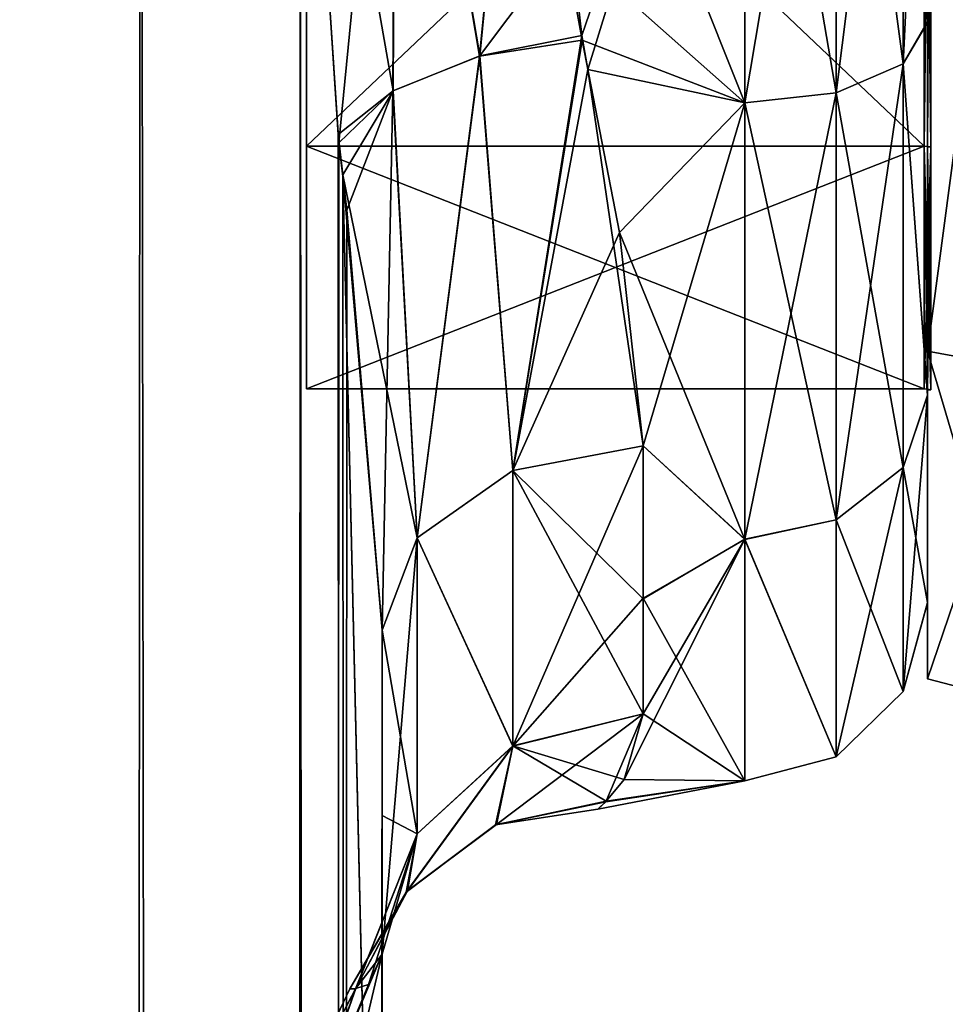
# Model space of a CAD drawing. Extents: x -23 to 700, y -2000 to 0.
# Tile 183 of 196: x 673 to 690, y -56 to -37. Entities that reach past the tile are written whole.
import ezdxf

# ---------------------------------------------------------------- set-up
doc = ezdxf.new("R2010")
doc.units = 0
doc.header["$LTSCALE"] = 65.149826
for name, color, linetype in [('1000', 7, 'CONTINUOUS'), ('1001', 7, 'CONTINUOUS'), ('1036', 7, 'CONTINUOUS'), ('1037', 7, 'CONTINUOUS'), ('1038', 7, 'CONTINUOUS'), ('1039', 7, 'CONTINUOUS'), ('1040', 7, 'CONTINUOUS'), ('1833', 7, 'CONTINUOUS'), ('1834', 7, 'CONTINUOUS'), ('1835', 7, 'CONTINUOUS'), ('1836', 7, 'CONTINUOUS'), ('1839', 7, 'CONTINUOUS'), ('1840', 7, 'CONTINUOUS'), ('1843', 7, 'CONTINUOUS'), ('1844', 7, 'CONTINUOUS'), ('2015', 7, 'CONTINUOUS'), ('2016', 7, 'CONTINUOUS'), ('989', 7, 'CONTINUOUS'), ('991', 7, 'CONTINUOUS'), ('993', 7, 'CONTINUOUS'), ('995', 7, 'CONTINUOUS'), ('996', 7, 'CONTINUOUS')]:
    doc.layers.add(name, color=color, linetype=linetype)

msp = doc.modelspace()

# ---------------------------------------------------------------- linework, layer by layer
at = {"layer": '1000', "linetype": 'CONTINUOUS'}
for points in [[(667.05, -83.45, 66), (673.208, -1916.55, 64.321), (669.864, -20, 65.679), (667.05, -83.45, 66)], [(669.864, -20, 65.679), (673.208, -1916.55, 64.321), (674.923, -19.999, 63.209), (669.864, -20, 65.679)], [(673.208, -1916.55, 64.321), (677.779, -1916.55, 59.744), (674.923, -19.999, 63.209), (673.208, -1916.55, 64.321)], [(674.923, -19.999, 63.209), (677.779, -1916.55, 59.744), (677.976, -28, 59.571), (674.923, -19.999, 63.209)], [(677.779, -1916.55, 59.744), (679.55, -1916.55, 53.5), (677.976, -28, 59.571), (677.779, -1916.55, 59.744)], [(677.976, -28, 59.571), (679.55, -1916.55, 53.5), (678.706, -39.011, 58.015), (677.976, -28, 59.571)], [(678.706, -39.011, 58.015), (679.55, -1916.55, 53.5), (678.793, -39.785, 57.784), (678.706, -39.011, 58.015)], [(679.55, -71.85, 53.5), (679.55, -48.512, 53.5), (678.793, -39.785, 57.784), (679.55, -71.85, 53.5)], [(679.55, -1916.55, 53.5), (679.55, -71.85, 53.5), (678.793, -39.785, 57.784), (679.55, -1916.55, 53.5)]]:
    msp.add_3dface(points, dxfattribs=at)
at = {"layer": '1001', "linetype": 'CONTINUOUS'}
for points in [[(679.55, -59.284, 16.805), (679.55, -54.723, 21.735), (677.888, -61.758, 22.908), (679.55, -59.284, 16.805)], [(679.55, -54.723, 21.735), (679.036, -55.385, 28.968), (677.888, -58.664, 27.538), (679.55, -54.723, 21.735)], [(677.888, -61.758, 22.908), (679.55, -54.723, 21.735), (677.888, -58.664, 27.538), (677.888, -61.758, 22.908)], [(679.55, -54.723, 44.265), (679.55, -59.278, 49.19), (677.888, -61.758, 43.092), (679.55, -54.723, 44.265)], [(679.288, -55.306, 39.975), (679.55, -54.723, 44.265), (677.888, -58.664, 38.462), (679.288, -55.306, 39.975)], [(677.888, -58.664, 38.462), (679.55, -54.723, 44.265), (677.888, -61.758, 43.092), (677.888, -58.664, 38.462)], [(679.044, -55.383, 37.148), (679.288, -55.306, 39.975), (677.888, -58.664, 38.462), (679.044, -55.383, 37.148)], [(678.93, -55.388, 35.225), (679.044, -55.383, 37.148), (677.888, -57.577, 33), (678.93, -55.388, 35.225)], [(677.888, -57.577, 33), (679.044, -55.383, 37.148), (677.888, -58.664, 38.462), (677.888, -57.577, 33)], [(679.036, -55.385, 28.968), (678.93, -55.388, 35.225), (677.888, -57.577, 33), (679.036, -55.385, 28.968)], [(677.888, -58.664, 27.538), (679.036, -55.385, 28.968), (677.888, -57.577, 33), (677.888, -58.664, 27.538)]]:
    msp.add_3dface(points, dxfattribs=at)
at = {"layer": '1036', "linetype": 'CONTINUOUS'}
for points in [[(677.976, -28, 59.571), (678.706, -39.011, 58.015), (679.758, -38.175, 56.469), (677.976, -28, 59.571)], [(677.976, -28, 59.571), (679.758, -38.175, 56.469), (679.814, -28, 57.692), (677.976, -28, 59.571)], [(679.758, -38.175, 56.469), (681.422, -37.504, 55.475), (679.814, -28, 57.692), (679.758, -38.175, 56.469)], [(681.422, -37.504, 55.475), (682.347, -28, 57), (679.814, -28, 57.692), (681.422, -37.504, 55.475)], [(683.374, -37.115, 55.202), (682.347, -28, 57), (681.422, -37.504, 55.475), (683.374, -37.115, 55.202)], [(682.05, -45.449, 50.439), (683.374, -37.115, 55.202), (681.422, -37.504, 55.475), (682.05, -45.449, 50.439)], [(683.492, -37.764, 54.924), (683.374, -37.115, 55.202), (682.05, -45.449, 50.439), (683.492, -37.764, 54.924)], [(679.758, -38.175, 56.469), (680.22, -46.743, 51.733), (681.422, -37.504, 55.475), (679.758, -38.175, 56.469)], [(680.22, -46.743, 51.733), (682.05, -45.449, 50.439), (681.422, -37.504, 55.475), (680.22, -46.743, 51.733)], [(684.55, -44.976, 49.966), (683.492, -37.764, 54.924), (682.05, -45.449, 50.439), (684.55, -44.976, 49.966)], [(678.706, -39.011, 58.015), (678.793, -39.785, 57.784), (679.758, -38.175, 56.469), (678.706, -39.011, 58.015)], [(678.793, -39.785, 57.784), (680.22, -46.743, 51.733), (679.758, -38.175, 56.469), (678.793, -39.785, 57.784)], [(678.793, -39.785, 57.784), (679.55, -48.512, 53.5), (680.22, -46.743, 51.733), (678.793, -39.785, 57.784)]]:
    msp.add_3dface(points, dxfattribs=at)
at = {"layer": '1037', "linetype": 'CONTINUOUS'}
for points in [[(684.55, -47.914, 46.395), (684.55, -44.976, 49.966), (682.05, -45.449, 50.439), (684.55, -47.914, 46.395)], [(680.22, -46.743, 51.733), (682.05, -50.732, 42.583), (682.05, -45.449, 50.439), (680.22, -46.743, 51.733)], [(684.55, -50.115, 42.323), (684.55, -47.914, 46.395), (682.05, -45.449, 50.439), (684.55, -50.115, 42.323)], [(682.05, -50.732, 42.583), (684.55, -50.115, 42.323), (682.05, -45.449, 50.439), (682.05, -50.732, 42.583)], [(679.55, -48.512, 53.5), (680.22, -52.419, 43.294), (680.22, -46.743, 51.733), (679.55, -48.512, 53.5)], [(680.22, -52.419, 43.294), (682.05, -50.732, 42.583), (680.22, -46.743, 51.733), (680.22, -52.419, 43.294)], [(679.55, -48.512, 53.5), (679.55, -52.067, 49.179), (680.22, -52.419, 43.294), (679.55, -48.512, 53.5)], [(679.55, -52.067, 49.179), (679.55, -54.723, 44.265), (680.22, -52.419, 43.294), (679.55, -52.067, 49.179)]]:
    msp.add_3dface(points, dxfattribs=at)
at = {"layer": '1038', "linetype": 'CONTINUOUS'}
for points in [[(684.55, -50.115, 23.677), (683.833, -51.805, 29.945), (681.737, -52.236, 29.659), (684.55, -50.115, 23.677)], [(682.05, -50.733, 23.417), (684.55, -50.115, 23.677), (681.737, -52.236, 29.659), (682.05, -50.733, 23.417)], [(684.184, -51.374, 38.446), (684.55, -50.115, 42.323), (682.05, -50.732, 42.583), (684.184, -51.374, 38.446)], [(680.01, -53.537, 36.705), (681.721, -52.243, 36.354), (682.05, -50.732, 42.583), (680.01, -53.537, 36.705)], [(680.22, -52.419, 43.294), (680.01, -53.537, 36.705), (682.05, -50.732, 42.583), (680.22, -52.419, 43.294)], [(680.22, -52.419, 22.706), (682.05, -50.733, 23.417), (680.033, -53.51, 29.313), (680.22, -52.419, 22.706)], [(680.033, -53.51, 29.313), (682.05, -50.733, 23.417), (681.737, -52.236, 29.659), (680.033, -53.51, 29.313)], [(681.721, -52.243, 36.354), (683.842, -51.793, 36.147), (682.05, -50.732, 42.583), (681.721, -52.243, 36.354)], [(683.842, -51.793, 36.147), (684.184, -51.374, 38.446), (682.05, -50.732, 42.583), (683.842, -51.793, 36.147)], [(683.682, -51.942, 34.673), (683.842, -51.793, 36.147), (681.721, -52.243, 36.354), (683.682, -51.942, 34.673)], [(683.833, -51.805, 29.945), (683.682, -51.942, 34.673), (681.721, -52.243, 36.354), (683.833, -51.805, 29.945)], [(681.737, -52.236, 29.659), (683.833, -51.805, 29.945), (681.721, -52.243, 36.354), (681.737, -52.236, 29.659)], [(680.01, -53.537, 36.705), (680.033, -53.51, 29.313), (681.721, -52.243, 36.354), (680.01, -53.537, 36.705)], [(680.033, -53.51, 29.313), (681.737, -52.236, 29.659), (681.721, -52.243, 36.354), (680.033, -53.51, 29.313)], [(679.036, -55.385, 28.968), (679.55, -54.723, 21.735), (680.22, -52.419, 22.706), (679.036, -55.385, 28.968)], [(679.036, -55.385, 28.968), (680.22, -52.419, 22.706), (680.033, -53.51, 29.313), (679.036, -55.385, 28.968)], [(679.288, -55.306, 39.975), (679.044, -55.383, 37.148), (680.22, -52.419, 43.294), (679.288, -55.306, 39.975)], [(679.044, -55.383, 37.148), (680.01, -53.537, 36.705), (680.22, -52.419, 43.294), (679.044, -55.383, 37.148)], [(679.55, -54.723, 44.265), (679.288, -55.306, 39.975), (680.22, -52.419, 43.294), (679.55, -54.723, 44.265)], [(678.93, -55.388, 35.225), (679.036, -55.385, 28.968), (680.033, -53.51, 29.313), (678.93, -55.388, 35.225)], [(678.93, -55.388, 35.225), (680.033, -53.51, 29.313), (680.01, -53.537, 36.705), (678.93, -55.388, 35.225)], [(679.044, -55.383, 37.148), (678.93, -55.388, 35.225), (680.01, -53.537, 36.705), (679.044, -55.383, 37.148)]]:
    msp.add_3dface(points, dxfattribs=at)
at = {"layer": '1039', "linetype": 'CONTINUOUS'}
for points in [[(684.55, -44.976, 16.034), (684.55, -47.901, 19.585), (682.05, -50.733, 23.417), (684.55, -44.976, 16.034)], [(682.05, -45.449, 15.561), (684.55, -44.976, 16.034), (682.05, -50.733, 23.417), (682.05, -45.449, 15.561)], [(680.22, -46.744, 14.267), (682.05, -45.449, 15.561), (682.05, -50.733, 23.417), (680.22, -46.744, 14.267)], [(679.55, -54.723, 21.735), (679.55, -48.512, 12.5), (680.22, -46.744, 14.267), (679.55, -54.723, 21.735)], [(679.55, -54.723, 21.735), (680.22, -46.744, 14.267), (680.22, -52.419, 22.706), (679.55, -54.723, 21.735)], [(680.22, -52.419, 22.706), (680.22, -46.744, 14.267), (682.05, -50.733, 23.417), (680.22, -52.419, 22.706)], [(684.55, -47.901, 19.585), (684.55, -50.115, 23.677), (682.05, -50.733, 23.417), (684.55, -47.901, 19.585)], [(679.55, -48.512, 12.5), (679.55, -54.723, 21.735), (679.55, -52.027, 16.761), (679.55, -48.512, 12.5)]]:
    msp.add_3dface(points, dxfattribs=at)
at = {"layer": '1040', "linetype": 'CONTINUOUS'}
for points in [[(678.722, -39.168, 8.026), (677.976, -28, 6.429), (679.812, -28, 8.309), (678.722, -39.168, 8.026)], [(678.722, -39.168, 8.026), (679.812, -28, 8.309), (679.755, -38.176, 9.528), (678.722, -39.168, 8.026)], [(679.755, -38.176, 9.528), (679.812, -28, 8.309), (681.413, -37.506, 10.522), (679.755, -38.176, 9.528)], [(679.812, -28, 8.309), (682.347, -28, 9), (681.413, -37.506, 10.522), (679.812, -28, 8.309)], [(682.347, -28, 9), (683.04, -35.335, 10.148), (681.413, -37.506, 10.522), (682.347, -28, 9)], [(683.04, -35.335, 10.148), (683.383, -37.204, 10.835), (681.413, -37.506, 10.522), (683.04, -35.335, 10.148)], [(681.413, -37.506, 10.522), (683.383, -37.204, 10.835), (682.05, -45.449, 15.561), (681.413, -37.506, 10.522)], [(683.383, -37.204, 10.835), (684.096, -40.891, 12.756), (682.05, -45.449, 15.561), (683.383, -37.204, 10.835)], [(679.755, -38.176, 9.528), (681.413, -37.506, 10.522), (680.22, -46.744, 14.267), (679.755, -38.176, 9.528)], [(680.22, -46.744, 14.267), (681.413, -37.506, 10.522), (682.05, -45.449, 15.561), (680.22, -46.744, 14.267)], [(678.872, -40.461, 8.438), (678.722, -39.168, 8.026), (679.755, -38.176, 9.528), (678.872, -40.461, 8.438)], [(679.55, -48.512, 12.5), (678.872, -40.461, 8.438), (679.755, -38.176, 9.528), (679.55, -48.512, 12.5)], [(679.55, -48.512, 12.5), (679.755, -38.176, 9.528), (680.22, -46.744, 14.267), (679.55, -48.512, 12.5)], [(684.096, -40.891, 12.756), (684.55, -44.976, 16.034), (682.05, -45.449, 15.561), (684.096, -40.891, 12.756)]]:
    msp.add_3dface(points, dxfattribs=at)
at = {"layer": '1833', "linetype": 'CONTINUOUS'}
for points in [[(690, -28, 48.902), (690, -39.244, 44.244), (690, -43.163, 48.164), (690, -28, 48.902)], [(690, -28, 54.444), (690, -28, 48.902), (690, -43.163, 48.164), (690, -28, 54.444)], [(690, -39.244, 21.756), (690, -28, 17.098), (690, -43.163, 17.836), (690, -39.244, 21.756)], [(690, -43.163, 17.836), (690, -28, 17.098), (690, -28, 11.556), (690, -43.163, 17.836)], [(690, -39.244, 44.244), (690, -43.902, 33), (690, -43.163, 48.164), (690, -39.244, 44.244)], [(690, -43.902, 33), (690, -39.244, 21.756), (690, -49.444, 33), (690, -43.902, 33)], [(690, -49.444, 33), (690, -39.244, 21.756), (690, -43.163, 17.836), (690, -49.444, 33)], [(690, -43.902, 33), (690, -49.444, 33), (690, -43.163, 48.164), (690, -43.902, 33)]]:
    msp.add_3dface(points, dxfattribs=at)
at = {"layer": '1834', "linetype": 'CONTINUOUS'}
for points in [[(678.1, -12.115, 33), (678.1, -16.768, 21.768), (678.1, -43.885, 33), (678.1, -12.115, 33)], [(678.1, -12.115, 33), (678.1, -43.885, 33), (678.1, -39.232, 44.232), (678.1, -12.115, 33)], [(678.1, -12.115, 33), (678.1, -39.232, 44.232), (678.1, -16.768, 44.232), (678.1, -12.115, 33)], [(678.1, -16.768, 21.768), (678.1, -28, 17.115), (678.1, -39.232, 21.768), (678.1, -16.768, 21.768)], [(678.1, -16.768, 21.768), (678.1, -39.232, 21.768), (678.1, -43.885, 33), (678.1, -16.768, 21.768)], [(678.1, -39.232, 44.232), (678.1, -28, 48.885), (678.1, -16.768, 44.232), (678.1, -39.232, 44.232)]]:
    msp.add_3dface(points, dxfattribs=at)
at = {"layer": '1835', "linetype": 'CONTINUOUS'}
for points in [[(678.1, -39.232, 21.768), (678.1, -28, 17.115), (689.934, -39.232, 21.768), (678.1, -39.232, 21.768)], [(689.934, -39.232, 21.768), (678.1, -28, 17.115), (689.934, -28, 17.115), (689.934, -39.232, 21.768)], [(678.1, -43.885, 33), (678.1, -39.232, 21.768), (689.934, -43.885, 33), (678.1, -43.885, 33)], [(689.934, -43.885, 33), (678.1, -39.232, 21.768), (689.934, -39.232, 21.768), (689.934, -43.885, 33)]]:
    msp.add_3dface(points, dxfattribs=at)
at = {"layer": '1836', "linetype": 'CONTINUOUS'}
for points in [[(678.1, -28, 48.885), (678.1, -39.232, 44.232), (689.934, -28, 48.885), (678.1, -28, 48.885)], [(689.934, -28, 48.885), (678.1, -39.232, 44.232), (689.934, -39.232, 44.232), (689.934, -28, 48.885)], [(678.1, -43.885, 33), (689.934, -43.885, 33), (689.934, -39.232, 44.232), (678.1, -43.885, 33)], [(678.1, -39.232, 44.232), (678.1, -43.885, 33), (689.934, -39.232, 44.232), (678.1, -39.232, 44.232)]]:
    msp.add_3dface(points, dxfattribs=at)
at = {"layer": '1839', "linetype": 'CONTINUOUS'}
for points in [[(690, -43.163, 17.836), (690, -28, 11.556), (692.009, -43.535, 17.465), (690, -43.163, 17.836)], [(692.009, -43.535, 17.465), (690, -28, 11.556), (692.009, -28, 11.03), (692.009, -43.535, 17.465)], [(690, -49.444, 33), (690, -43.163, 17.836), (692.009, -49.97, 33), (690, -49.444, 33)], [(692.009, -49.97, 33), (690, -43.163, 17.836), (692.009, -43.535, 17.465), (692.009, -49.97, 33)]]:
    msp.add_3dface(points, dxfattribs=at)
at = {"layer": '1840', "linetype": 'CONTINUOUS'}
for points in [[(690, -28, 54.444), (690, -43.163, 48.164), (692.009, -28, 54.97), (690, -28, 54.444)], [(692.009, -28, 54.97), (690, -43.163, 48.164), (692.009, -43.535, 48.535), (692.009, -28, 54.97)], [(690, -43.163, 48.164), (690, -49.444, 33), (692.009, -43.535, 48.535), (690, -43.163, 48.164)], [(690, -49.444, 33), (692.009, -49.97, 33), (692.009, -43.535, 48.535), (690, -49.444, 33)]]:
    msp.add_3dface(points, dxfattribs=at)
at = {"layer": '1843', "linetype": 'CONTINUOUS'}
for points in [[(689.934, -28, 48.885), (689.934, -39.232, 44.232), (690.064, -28, 48.902), (689.934, -28, 48.885)], [(690.064, -28, 48.902), (689.934, -39.232, 44.232), (690.064, -39.244, 44.244), (690.064, -28, 48.902)], [(689.934, -39.232, 44.232), (689.934, -43.885, 33), (690.064, -39.244, 44.244), (689.934, -39.232, 44.232)], [(689.934, -43.885, 33), (689.999, -43.889, 33), (690.064, -39.244, 44.244), (689.934, -43.885, 33)], [(689.999, -43.889, 33), (690.064, -43.902, 33), (690.064, -39.244, 44.244), (689.999, -43.889, 33)]]:
    msp.add_3dface(points, dxfattribs=at)
at = {"layer": '1844', "linetype": 'CONTINUOUS'}
for points in [[(689.934, -39.232, 21.768), (689.934, -28, 17.115), (690.064, -39.244, 21.756), (689.934, -39.232, 21.768)], [(690.064, -39.244, 21.756), (689.934, -28, 17.115), (690.064, -28, 17.098), (690.064, -39.244, 21.756)], [(689.934, -43.885, 33), (689.934, -39.232, 21.768), (689.999, -43.889, 33), (689.934, -43.885, 33)], [(689.999, -43.889, 33), (689.934, -39.232, 21.768), (690.064, -43.902, 33), (689.999, -43.889, 33)], [(690.064, -43.902, 33), (689.934, -39.232, 21.768), (690.064, -39.244, 21.756), (690.064, -43.902, 33)]]:
    msp.add_3dface(points, dxfattribs=at)
at = {"layer": '2015', "linetype": 'CONTINUOUS'}
for points in [[(690, -28, 17.098), (690, -39.244, 21.756), (690.064, -28, 17.098), (690, -28, 17.098)], [(690, -39.244, 21.756), (690.064, -39.244, 21.756), (690.064, -28, 17.098), (690, -39.244, 21.756)], [(690, -39.244, 21.756), (690, -43.902, 33), (690.064, -39.244, 21.756), (690, -39.244, 21.756)], [(690, -43.902, 33), (690.064, -43.902, 33), (690.064, -39.244, 21.756), (690, -43.902, 33)]]:
    msp.add_3dface(points, dxfattribs=at)
at = {"layer": '2016', "linetype": 'CONTINUOUS'}
for points in [[(690, -39.244, 44.244), (690, -28, 48.902), (690.064, -39.244, 44.244), (690, -39.244, 44.244)], [(690, -28, 48.902), (690.064, -28, 48.902), (690.064, -39.244, 44.244), (690, -28, 48.902)], [(690, -43.902, 33), (690, -39.244, 44.244), (690.064, -43.902, 33), (690, -43.902, 33)], [(690.064, -43.902, 33), (690, -39.244, 44.244), (690.064, -39.244, 44.244), (690.064, -43.902, 33)]]:
    msp.add_3dface(points, dxfattribs=at)
at = {"layer": '989', "linetype": 'CONTINUOUS'}
for points in [[(679.55, -71.85, 12.5), (679.55, -48.512, 12.5), (679.55, -65.207, 13.607), (679.55, -71.85, 12.5)], [(679.55, -65.207, 13.607), (679.55, -48.512, 12.5), (679.55, -52.027, 16.761), (679.55, -65.207, 13.607)], [(679.55, -48.512, 53.5), (679.55, -71.85, 53.5), (679.55, -65.197, 52.389), (679.55, -48.512, 53.5)], [(679.55, -52.067, 49.179), (679.55, -48.512, 53.5), (679.55, -59.278, 49.19), (679.55, -52.067, 49.179)], [(679.55, -59.278, 49.19), (679.55, -48.512, 53.5), (679.55, -65.197, 52.389), (679.55, -59.278, 49.19)], [(679.55, -59.284, 16.805), (679.55, -65.207, 13.607), (679.55, -52.027, 16.761), (679.55, -59.284, 16.805)], [(679.55, -54.723, 21.735), (679.55, -59.284, 16.805), (679.55, -52.027, 16.761), (679.55, -54.723, 21.735)], [(679.55, -54.723, 44.265), (679.55, -52.067, 49.179), (679.55, -59.278, 49.19), (679.55, -54.723, 44.265)]]:
    msp.add_3dface(points, dxfattribs=at)
at = {"layer": '991', "linetype": 'CONTINUOUS'}
for points in [[(690, -28, 12.5), (690, -28, 53.5), (690, -36.849, 51.487), (690, -28, 12.5)], [(690, -36.861, 14.519), (690, -28, 12.5), (690, -36.849, 51.487), (690, -36.861, 14.519)], [(690, -44.01, 45.803), (690, -36.861, 14.519), (690, -36.849, 51.487), (690, -44.01, 45.803)], [(690, -44.013, 20.202), (690, -36.861, 14.519), (690, -44.01, 45.803), (690, -44.013, 20.202)], [(690, -47.986, 37.553), (690, -44.013, 20.202), (690, -44.01, 45.803), (690, -47.986, 37.553)], [(690, -47.984, 28.44), (690, -44.013, 20.202), (690, -47.986, 37.553), (690, -47.984, 28.44)]]:
    msp.add_3dface(points, dxfattribs=at)
at = {"layer": '993', "linetype": 'CONTINUOUS'}
for points in [[(682.347, -28, 9), (686.5, -28, 9), (686.5, -38.405, 11.373), (682.347, -28, 9)], [(683.04, -35.335, 10.148), (682.347, -28, 9), (686.5, -38.405, 11.373), (683.04, -35.335, 10.148)], [(686.5, -28, 57), (682.347, -28, 57), (683.374, -37.115, 55.202), (686.5, -28, 57)], [(683.492, -37.764, 54.924), (686.5, -28, 57), (683.374, -37.115, 55.202), (683.492, -37.764, 54.924)], [(686.5, -28, 57), (683.492, -37.764, 54.924), (686.5, -38.402, 54.629), (686.5, -28, 57)], [(683.383, -37.204, 10.835), (683.04, -35.335, 10.148), (686.5, -38.405, 11.373), (683.383, -37.204, 10.835)], [(684.096, -40.891, 12.756), (683.383, -37.204, 10.835), (686.5, -38.405, 11.373), (684.096, -40.891, 12.756)], [(683.492, -37.764, 54.924), (684.55, -44.976, 49.966), (686.5, -38.402, 54.629), (683.492, -37.764, 54.924)], [(686.5, -46.771, 18.045), (684.096, -40.891, 12.756), (686.5, -38.405, 11.373), (686.5, -46.771, 18.045)], [(686.5, -38.402, 54.629), (684.55, -44.976, 49.966), (686.5, -46.769, 47.958), (686.5, -38.402, 54.629)], [(684.55, -44.976, 16.034), (684.096, -40.891, 12.756), (686.5, -46.771, 18.045), (684.55, -44.976, 16.034)], [(684.55, -47.901, 19.585), (684.55, -44.976, 16.034), (686.5, -46.771, 18.045), (684.55, -47.901, 19.585)], [(684.55, -44.976, 49.966), (684.55, -47.914, 46.395), (686.5, -46.769, 47.958), (684.55, -44.976, 49.966)], [(684.55, -50.115, 42.323), (684.184, -51.374, 38.446), (686.5, -46.769, 47.958), (684.55, -50.115, 42.323)], [(686.5, -46.769, 47.958), (684.184, -51.374, 38.446), (686.5, -51.4, 38.333), (686.5, -46.769, 47.958)], [(684.55, -47.914, 46.395), (684.55, -50.115, 42.323), (686.5, -46.769, 47.958), (684.55, -47.914, 46.395)], [(686.5, -51.4, 27.667), (684.55, -47.901, 19.585), (686.5, -46.771, 18.045), (686.5, -51.4, 27.667)], [(684.55, -50.115, 23.677), (684.55, -47.901, 19.585), (686.5, -51.4, 27.667), (684.55, -50.115, 23.677)], [(683.833, -51.805, 29.945), (684.55, -50.115, 23.677), (686.5, -51.4, 27.667), (683.833, -51.805, 29.945)], [(683.682, -51.942, 34.673), (683.833, -51.805, 29.945), (686.5, -51.4, 38.333), (683.682, -51.942, 34.673)], [(683.842, -51.793, 36.147), (683.682, -51.942, 34.673), (686.5, -51.4, 38.333), (683.842, -51.793, 36.147)], [(686.5, -51.4, 38.333), (683.833, -51.805, 29.945), (686.5, -51.4, 27.667), (686.5, -51.4, 38.333)], [(684.184, -51.374, 38.446), (683.842, -51.793, 36.147), (686.5, -51.4, 38.333), (684.184, -51.374, 38.446)]]:
    msp.add_3dface(points, dxfattribs=at)
at = {"layer": '995', "linetype": 'CONTINUOUS'}
for points in [[(686.5, -38.405, 11.373), (686.5, -28, 9), (688.25, -38.21, 11.799), (686.5, -38.405, 11.373)], [(686.5, -28, 9), (688.25, -28, 9.469), (688.25, -38.21, 11.799), (686.5, -28, 9)], [(686.5, -28, 57), (686.5, -38.402, 54.629), (688.25, -28, 56.531), (686.5, -28, 57)], [(686.5, -38.402, 54.629), (688.25, -38.21, 54.201), (688.25, -28, 56.531), (686.5, -38.402, 54.629)], [(689.532, -28, 10.752), (689.532, -37.653, 12.955), (688.25, -28, 9.469), (689.532, -28, 10.752)], [(688.25, -28, 9.469), (689.532, -37.653, 12.955), (688.25, -38.21, 11.799), (688.25, -28, 9.469)], [(689.532, -37.653, 53.045), (689.532, -28, 55.248), (688.25, -38.21, 54.201), (689.532, -37.653, 53.045)], [(688.25, -38.21, 54.201), (689.532, -28, 55.248), (688.25, -28, 56.531), (688.25, -38.21, 54.201)], [(690, -36.849, 51.487), (690, -28, 53.5), (689.532, -37.653, 53.045), (690, -36.849, 51.487)], [(689.532, -37.653, 53.045), (690, -28, 53.5), (689.532, -28, 55.248), (689.532, -37.653, 53.045)], [(690, -28, 12.5), (690, -36.861, 14.519), (689.532, -28, 10.752), (690, -28, 12.5)], [(689.532, -28, 10.752), (690, -36.861, 14.519), (689.532, -37.653, 12.955), (689.532, -28, 10.752)], [(690, -44.01, 45.803), (690, -36.849, 51.487), (689.532, -37.653, 53.045), (690, -44.01, 45.803)], [(690, -36.861, 14.519), (690, -44.013, 20.202), (689.532, -37.653, 12.955), (690, -36.861, 14.519)], [(689.532, -37.653, 12.955), (689.532, -45.394, 19.128), (688.25, -38.21, 11.799), (689.532, -37.653, 12.955)], [(689.532, -45.394, 46.872), (689.532, -37.653, 53.045), (688.25, -46.397, 47.671), (689.532, -45.394, 46.872)], [(688.25, -46.397, 47.671), (689.532, -37.653, 53.045), (688.25, -38.21, 54.201), (688.25, -46.397, 47.671)], [(689.532, -37.653, 12.955), (690, -44.013, 20.202), (689.532, -45.394, 19.128), (689.532, -37.653, 12.955)], [(689.532, -45.394, 46.872), (690, -44.01, 45.803), (689.532, -37.653, 53.045), (689.532, -45.394, 46.872)], [(686.5, -38.402, 54.629), (686.5, -46.769, 47.958), (688.25, -38.21, 54.201), (686.5, -38.402, 54.629)], [(686.5, -46.769, 47.958), (688.25, -46.397, 47.671), (688.25, -38.21, 54.201), (686.5, -46.769, 47.958)], [(686.5, -38.405, 11.373), (688.25, -38.21, 11.799), (688.25, -46.397, 18.329), (686.5, -38.405, 11.373)], [(688.25, -38.21, 11.799), (689.532, -45.394, 19.128), (688.25, -46.397, 18.329), (688.25, -38.21, 11.799)], [(686.5, -46.771, 18.045), (686.5, -38.405, 11.373), (688.25, -46.397, 18.329), (686.5, -46.771, 18.045)], [(690, -47.986, 37.553), (690, -44.01, 45.803), (689.532, -49.69, 37.951), (690, -47.986, 37.553)], [(689.532, -49.69, 37.951), (690, -44.01, 45.803), (689.532, -45.394, 46.872), (689.532, -49.69, 37.951)], [(690, -44.013, 20.202), (690, -47.984, 28.44), (689.532, -45.394, 19.128), (690, -44.013, 20.202)], [(689.532, -45.394, 19.128), (689.532, -49.69, 28.049), (688.25, -46.397, 18.329), (689.532, -45.394, 19.128)], [(689.532, -49.69, 37.951), (689.532, -45.394, 46.872), (688.25, -50.941, 38.236), (689.532, -49.69, 37.951)], [(688.25, -50.941, 38.236), (689.532, -45.394, 46.872), (688.25, -46.397, 47.671), (688.25, -50.941, 38.236)], [(689.532, -45.394, 19.128), (690, -47.984, 28.44), (689.532, -49.69, 28.049), (689.532, -45.394, 19.128)], [(686.5, -46.769, 47.958), (688.25, -50.941, 38.236), (688.25, -46.397, 47.671), (686.5, -46.769, 47.958)], [(686.5, -46.771, 18.045), (688.25, -46.397, 18.329), (688.25, -50.941, 27.764), (686.5, -46.771, 18.045)], [(688.25, -46.397, 18.329), (689.532, -49.69, 28.049), (688.25, -50.941, 27.764), (688.25, -46.397, 18.329)], [(686.5, -46.769, 47.958), (686.5, -51.4, 38.333), (688.25, -50.941, 38.236), (686.5, -46.769, 47.958)], [(686.5, -51.4, 27.667), (686.5, -46.771, 18.045), (688.25, -50.941, 27.764), (686.5, -51.4, 27.667)], [(690, -47.984, 28.44), (690, -47.986, 37.553), (689.532, -49.69, 28.049), (690, -47.984, 28.44)], [(689.532, -49.69, 28.049), (690, -47.986, 37.553), (689.532, -49.69, 37.951), (689.532, -49.69, 28.049)], [(689.532, -49.69, 28.049), (689.532, -49.69, 37.951), (688.25, -50.941, 27.764), (689.532, -49.69, 28.049)], [(688.25, -50.941, 27.764), (689.532, -49.69, 37.951), (688.25, -50.941, 38.236), (688.25, -50.941, 27.764)], [(686.5, -51.4, 38.333), (686.5, -51.4, 27.667), (688.25, -50.941, 38.236), (686.5, -51.4, 38.333)], [(686.5, -51.4, 27.667), (688.25, -50.941, 27.764), (688.25, -50.941, 38.236), (686.5, -51.4, 27.667)]]:
    msp.add_3dface(points, dxfattribs=at)
at = {"layer": '996', "linetype": 'CONTINUOUS'}
for points in [[(673.208, -1916.55, 1.679), (667.05, -1916.55), (669.865, -20, 0.321), (673.208, -1916.55, 1.679)], [(674.924, -20, 2.792), (673.208, -1916.55, 1.679), (669.865, -20, 0.321), (674.924, -20, 2.792)], [(677.779, -1916.55, 6.256), (673.208, -1916.55, 1.679), (674.924, -20, 2.792), (677.779, -1916.55, 6.256)], [(677.976, -28, 6.429), (677.779, -1916.55, 6.256), (674.924, -20, 2.792), (677.976, -28, 6.429)], [(678.722, -39.168, 8.026), (677.779, -1916.55, 6.256), (677.976, -28, 6.429), (678.722, -39.168, 8.026)], [(678.872, -40.461, 8.438), (677.779, -1916.55, 6.256), (678.722, -39.168, 8.026), (678.872, -40.461, 8.438)], [(679.55, -48.512, 12.5), (677.779, -1916.55, 6.256), (678.872, -40.461, 8.438), (679.55, -48.512, 12.5)], [(679.55, -48.512, 12.5), (679.55, -71.85, 12.5), (677.779, -1916.55, 6.256), (679.55, -48.512, 12.5)]]:
    msp.add_3dface(points, dxfattribs=at)

doc.saveas('drawing.dxf')
